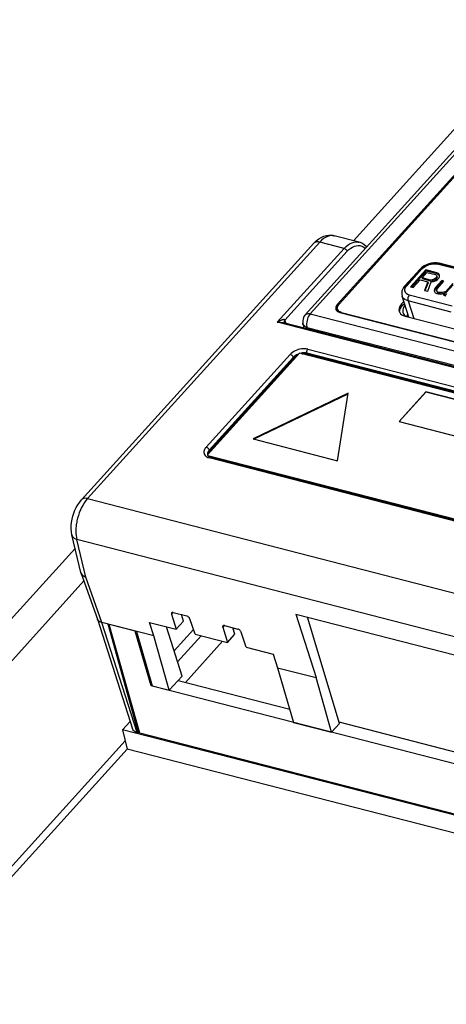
# Model space of a CAD drawing. Extents: x -4139 to -1089, y -1564 to 1941.
# Tile 52 of 160: x -1399 to -1356, y -612 to -513. Entities that reach past the tile are written whole.
import ezdxf

# ---------------------------------------------------------------- set-up
doc = ezdxf.new("R2010")
doc.units = 0
doc.header["$LTSCALE"] = 23.1
for name, color, linetype in [('01-IOBACK_CASE_4_1_AM_0', 7, 'CONTINUOUS'), ('01_DISPLAYCASE_3_1_AM_0', 7, 'CONTINUOUS'), ('03_IOCASE_4_1_AM_0', 7, 'CONTINUOUS'), ('BUUTTON_4_1_AM_0', 7, 'CONTINUOUS'), ('DB272710_2_1_AM_0', 7, 'CONTINUOUS'), ('R911330333_FOLIE_3_1_AM_0', 7, 'CONTINUOUS'), ('SE5M-TOP-COVER-P1-A__4_1_1', 7, 'CONTINUOUS'), ('X610_37_IO_BASE-20150120_3', 7, 'CONTINUOUS')]:
    doc.layers.add(name, color=color, linetype=linetype)

msp = doc.modelspace()

# ---------------------------------------------------------------- linework, layer by layer
at = {"layer": '01-IOBACK_CASE_4_1_AM_0', "color": 7}
for p, q in [((-1387.261, -574.406), (-1389.855, -573.739)), ((-1386.798, -584.639), (-1389.855, -573.739)), ((-1385.633, -579.893), (-1387.261, -574.406)), ((-1381.409, -574.254), (-1383.347, -576.393)), ((-1377.309, -574.128), (-1377.421, -574.251)), ((-1380.639, -574.871), (-1383.006, -577.484)), ((-1378.485, -575.425), (-1382.224, -579.553)), ((-1382.956, -579.365), (-1371.771, -582.243)), ((-1385.633, -579.893), (-1385.568, -579.821)), ((-1323.387, -595.909), (-1385.633, -579.893)), ((-1366.84, -583.511), (-1336.279, -591.374)), ((-1319.075, -602.064), (-1386.798, -584.639))]:
    msp.add_line(p, q, dxfattribs=at)
at = {"layer": '01_DISPLAYCASE_3_1_AM_0', "color": 7}
for p, q in [((-1343.537, -513.307), (-1370.206, -542.749)), ((-1342.765, -514.961), (-1366.979, -541.693)), ((-1360.257, -541.821), (-1360.344, -541.964)), ((-1360.221, -541.777), (-1360.257, -541.821)), ((-1367.14, -542.203), (-1367.107, -542.277)), ((-1367.107, -542.277), (-1367.047, -542.355)), ((-1367.097, -542.285), (-1367.086, -542.186)), ((-1367.096, -542.292), (-1367.097, -542.285)), ((-1367.086, -542.186), (-1367.053, -542.084)), ((-1367.047, -542.355), (-1366.966, -542.422)), ((-1366.966, -542.422), (-1366.867, -542.475)), ((-1366.867, -542.475), (-1366.749, -542.515)), ((-1366.749, -542.515), (-1311.991, -556.604)), ((-1360.05, -542.941), (-1360.038, -542.913)), ((-1370.448, -543.608), (-1370.356, -544.086))]:
    msp.add_line(p, q, dxfattribs=at)
at = {"layer": '01_DISPLAYCASE_3_1_AM_0', "color": 2}
for p, q in [((-1343.041, -513.219), (-1369.71, -542.661)), ((-1366.979, -541.693), (-1366.932, -541.841)), ((-1369.71, -542.661), (-1310.363, -557.931)), ((-1369.998, -544.178), (-1370.024, -544.045)), ((-1310.677, -559.315), (-1370.024, -544.045))]:
    msp.add_line(p, q, dxfattribs=at)
at = {"layer": '01_DISPLAYCASE_3_1_AM_0', "color": 7}
for points in [[(-1366.979, -541.693), (-1367.058, -541.794), (-1367.114, -541.895), (-1367.148, -541.997), (-1367.158, -542.096), (-1367.144, -542.19), (-1367.14, -542.203)], [(-1360.344, -541.964), (-1360.405, -542.109), (-1360.439, -542.252), (-1360.445, -542.392), (-1360.423, -542.525), (-1360.416, -542.547)], [(-1360.416, -542.547), (-1360.373, -542.649), (-1360.296, -542.763)], [(-1360.296, -542.763), (-1360.194, -542.864), (-1360.102, -542.927)], [(-1360.038, -542.913), (-1359.951, -542.77), (-1359.915, -542.725)]]:
    msp.add_lwpolyline(points, dxfattribs=at)
at = {"layer": '01_DISPLAYCASE_3_1_AM_0', "color": 2}
for points in [[(-1370.206, -542.749), (-1370.169, -542.714), (-1370.1, -542.672), (-1370.017, -542.645), (-1369.924, -542.635), (-1369.82, -542.64), (-1369.71, -542.661)], [(-1369.71, -542.661), (-1369.795, -542.768), (-1369.872, -542.891), (-1369.939, -543.027), (-1369.994, -543.173), (-1370.036, -543.325), (-1370.063, -543.48), (-1370.076, -543.633), (-1370.074, -543.78), (-1370.056, -543.919), (-1370.024, -544.045)], [(-1370.024, -544.045), (-1370.145, -543.99), (-1370.249, -543.92), (-1370.334, -543.838), (-1370.398, -543.745), (-1370.439, -543.645), (-1370.448, -543.608)]]:
    msp.add_lwpolyline(points, dxfattribs=at)
at = {"layer": '01_DISPLAYCASE_3_1_AM_0', "color": 7}
msp.add_arc((-1369.465, -543.42), 1, 137.82901, 190.81959, dxfattribs=at)
at = {"layer": '03_IOCASE_4_1_AM_0', "color": 7}
for p, q in [((-1367.404, -534.832), (-1367.589, -534.821)), ((-1367.323, -534.849), (-1367.404, -534.832)), ((-1364.82, -535.493), (-1367.323, -534.849)), ((-1392.609, -561.259), (-1369.36, -535.593)), ((-1309.865, -559.65), (-1372.395, -543.561)), ((-1372.334, -543.546), (-1372.33, -543.559)), ((-1372.33, -543.559), (-1372.329, -543.56)), ((-1370.04, -546.676), (-1315.45, -560.722)), ((-1379.799, -556.373), (-1371.391, -547.091)), ((-1379.972, -556.731), (-1379.967, -556.676)), ((-1379.966, -556.846), (-1379.984, -556.807)), ((-1379.936, -556.884), (-1379.966, -556.846)), ((-1379.767, -556.989), (-1379.837, -556.957)), ((-1379.686, -557.014), (-1379.767, -556.989)), ((-1325.096, -571.06), (-1379.686, -557.014)), ((-1392.69, -568.538), (-1393.579, -564.788)), ((-1392.191, -569.008), (-1393.084, -565.254)), ((-1392.657, -568.657), (-1392.661, -568.643)), ((-1392.657, -568.657), (-1391.035, -573.216)), ((-1390.578, -573.552), (-1392.191, -569.008)), ((-1383.442, -572.55), (-1382.081, -572.9)), ((-1391.035, -573.216), (-1387.508, -584.202)), ((-1385.819, -573.538), (-1383.144, -574.227)), ((-1385.39, -574.887), (-1385.818, -573.539)), ((-1383.607, -572.712), (-1383.144, -574.227)), ((-1383.144, -574.227), (-1382.408, -573.414)), ((-1382.408, -573.414), (-1382.595, -572.768)), ((-1381.253, -574.713), (-1381.772, -573.185)), ((-1371.153, -572.706), (-1339.593, -580.826)), ((-1371.153, -572.706), (-1369.131, -579.071)), ((-1366.797, -583.657), (-1369.997, -573.003)), ((-1385.388, -574.888), (-1390.578, -573.552)), ((-1390, -573.701), (-1386.953, -584.599)), ((-1387.125, -574.441), (-1385.543, -579.905)), ((-1382.556, -578.923), (-1384.101, -573.981)), ((-1378.48, -574.031), (-1378.017, -575.546)), ((-1378.315, -573.869), (-1376.955, -574.219)), ((-1377.281, -574.733), (-1377.468, -574.087)), ((-1376.127, -576.032), (-1376.645, -574.504)), ((-1383.842, -580.342), (-1385.39, -574.887)), ((-1381.253, -574.713), (-1378.017, -575.546)), ((-1378.017, -575.546), (-1377.281, -574.733)), ((-1376.127, -576.032), (-1373.436, -576.725)), ((-1373.437, -576.724), (-1372.993, -578.077)), ((-1372.995, -578.076), (-1369.131, -579.071)), ((-1372.993, -578.077), (-1371.388, -583.547)), ((-1383.842, -580.342), (-1382.556, -578.923)), ((-1367.583, -584.526), (-1369.131, -579.071)), ((-1385.543, -579.905), (-1383.842, -580.342)), ((-1371.388, -583.547), (-1367.583, -584.526)), ((-1366.797, -583.657), (-1367.583, -584.526)), ((-1386.953, -584.599), (-1387.037, -584.577)), ((-1386.953, -584.599), (-1386.842, -584.482))]:
    msp.add_line(p, q, dxfattribs=at)
at = {"layer": '03_IOCASE_4_1_AM_0', "color": 2}
for p, q in [((-1368.764, -535.488), (-1392.012, -561.154)), ((-1369.245, -535.507), (-1369.329, -535.563)), ((-1366.32, -536.117), (-1368.764, -535.488)), ((-1364.82, -535.493), (-1364.82, -535.493)), ((-1373.011, -543.504), (-1366.32, -536.117)), ((-1366.011, -536.4), (-1372.254, -543.292)), ((-1309.546, -559.833), (-1373.011, -543.504)), ((-1372.127, -543.63), (-1372.254, -543.292)), ((-1380.134, -556.008), (-1371.727, -546.727)), ((-1370.788, -546.638), (-1370.935, -546.691)), ((-1370.636, -546.599), (-1370.788, -546.638)), ((-1370.064, -546.6), (-1370.04, -546.676)), ((-1315.474, -560.646), (-1370.064, -546.6)), ((-1369.97, -546.187), (-1315.38, -560.233)), ((-1371.416, -547.016), (-1379.823, -556.297)), ((-1371.391, -547.091), (-1371.416, -547.016)), ((-1379.823, -556.297), (-1379.799, -556.373)), ((-1380.076, -556.981), (-1379.963, -557.035)), ((-1379.963, -557.035), (-1379.834, -557.077)), ((-1325.244, -571.123), (-1379.834, -557.077)), ((-1392.012, -561.154), (-1323.659, -578.741)), ((-1324.481, -582.906), (-1393.084, -565.254)), ((-1392.597, -568.736), (-1392.522, -568.819)), ((-1383.457, -572.547), (-1383.607, -572.712)), ((-1387.037, -584.577), (-1390.578, -573.552)), ((-1378.331, -573.866), (-1378.48, -574.031))]:
    msp.add_line(p, q, dxfattribs=at)
at = {"layer": '03_IOCASE_4_1_AM_0', "color": 7}
for points in [[(-1369.36, -535.593), (-1369.114, -535.352), (-1368.862, -535.156), (-1368.605, -535.005), (-1368.347, -534.897), (-1368.095, -534.829), (-1367.846, -534.798), (-1367.601, -534.801)], [(-1367.589, -534.821), (-1367.782, -534.846), (-1367.98, -534.907), (-1368.179, -535.004), (-1368.377, -535.133), (-1368.573, -535.296), (-1368.764, -535.488)], [(-1367.601, -534.801), (-1367.361, -534.839), (-1367.322, -534.849)], [(-1366.011, -536.4), (-1365.84, -536.229), (-1365.663, -536.088), (-1365.48, -535.975), (-1365.294, -535.892), (-1365.108, -535.84), (-1364.92, -535.82)], [(-1364.92, -535.82), (-1364.735, -535.834), (-1364.561, -535.879), (-1364.398, -535.955), (-1364.247, -536.062), (-1364.196, -536.113)], [(-1364.085, -535.991), (-1364.126, -535.936), (-1364.299, -535.765), (-1364.487, -535.632), (-1364.686, -535.535), (-1364.82, -535.493)], [(-1372.319, -543.581), (-1372.325, -543.571), (-1372.329, -543.56)], [(-1371.391, -547.091), (-1371.292, -546.996), (-1371.179, -546.91), (-1371.05, -546.832), (-1370.973, -546.796)], [(-1370.552, -546.666), (-1370.461, -546.651), (-1370.313, -546.644), (-1370.173, -546.652), (-1370.04, -546.676)], [(-1379.967, -556.676), (-1379.933, -556.575), (-1379.877, -556.474), (-1379.799, -556.373)], [(-1379.837, -556.957), (-1379.894, -556.922), (-1379.936, -556.884)], [(-1393.579, -564.789), (-1393.634, -564.484), (-1393.659, -564.171), (-1393.654, -563.852), (-1393.624, -563.533), (-1393.569, -563.22), (-1393.493, -562.912), (-1393.396, -562.611), (-1393.279, -562.317), (-1393.142, -562.033), (-1392.985, -561.76), (-1392.807, -561.501), (-1392.608, -561.26)], [(-1392.012, -561.154), (-1392.174, -561.345), (-1392.327, -561.557), (-1392.473, -561.786), (-1392.608, -562.032), (-1392.732, -562.291), (-1392.843, -562.561), (-1392.94, -562.84), (-1393.023, -563.124)], [(-1393.023, -563.124), (-1393.054, -563.251), (-1393.083, -563.378), (-1393.108, -563.506), (-1393.13, -563.633), (-1393.149, -563.759), (-1393.164, -563.885)], [(-1393.164, -563.885), (-1393.184, -564.133), (-1393.191, -564.376), (-1393.185, -564.611), (-1393.164, -564.837), (-1393.131, -565.052), (-1393.084, -565.254)], [(-1392.681, -568.575), (-1392.686, -568.556), (-1392.69, -568.538)], [(-1392.661, -568.643), (-1392.665, -568.631), (-1392.671, -568.613), (-1392.676, -568.594), (-1392.681, -568.575)], [(-1392.191, -569.008), (-1392.303, -568.977), (-1392.406, -568.932), (-1392.495, -568.874), (-1392.57, -568.803), (-1392.625, -568.726), (-1392.657, -568.657)], [(-1383.442, -572.55), (-1383.487, -572.542), (-1383.527, -572.544), (-1383.561, -572.554), (-1383.587, -572.572), (-1383.591, -572.576)], [(-1390.956, -573.349), (-1391.009, -573.273), (-1391.035, -573.216)], [(-1390.578, -573.552), (-1390.695, -573.518), (-1390.798, -573.473), (-1390.886, -573.416), (-1390.956, -573.349)], [(-1383.591, -572.576), (-1383.606, -572.598), (-1383.615, -572.631), (-1383.616, -572.669), (-1383.607, -572.712)], [(-1381.772, -573.185), (-1381.792, -573.138), (-1381.819, -573.093), (-1381.854, -573.049), (-1381.894, -573.008), (-1381.938, -572.971), (-1381.985, -572.94), (-1382.033, -572.917), (-1382.081, -572.9)], [(-1378.464, -573.895), (-1378.479, -573.917), (-1378.489, -573.95), (-1378.489, -573.988), (-1378.48, -574.031)], [(-1378.315, -573.869), (-1378.361, -573.861), (-1378.4, -573.863), (-1378.434, -573.873), (-1378.46, -573.891), (-1378.464, -573.895)], [(-1376.645, -574.504), (-1376.666, -574.457), (-1376.693, -574.412), (-1376.727, -574.368), (-1376.767, -574.327), (-1376.812, -574.29), (-1376.859, -574.259), (-1376.906, -574.236), (-1376.955, -574.219)], [(-1387.037, -584.577), (-1387.157, -584.538), (-1387.26, -584.488), (-1387.35, -584.427), (-1387.422, -584.355), (-1387.477, -584.274), (-1387.508, -584.202)]]:
    msp.add_lwpolyline(points, dxfattribs=at)
at = {"layer": '03_IOCASE_4_1_AM_0', "color": 2}
for points in [[(-1368.764, -535.488), (-1368.901, -535.462), (-1369.029, -535.457), (-1369.144, -535.472), (-1369.245, -535.507)], [(-1366.32, -536.117), (-1366.128, -535.925), (-1365.929, -535.764), (-1365.724, -535.635), (-1365.517, -535.541), (-1365.311, -535.482), (-1365.107, -535.46)], [(-1365.107, -535.46), (-1364.908, -535.474), (-1364.82, -535.493)], [(-1366.32, -536.117), (-1366.273, -536.133), (-1366.225, -536.157), (-1366.178, -536.188), (-1366.133, -536.225), (-1366.093, -536.266), (-1366.058, -536.31), (-1366.031, -536.355), (-1366.011, -536.4)], [(-1372.464, -543.254), (-1372.489, -543.26), (-1372.518, -543.268), (-1372.55, -543.277), (-1372.586, -543.29), (-1372.627, -543.305), (-1372.673, -543.324), (-1372.725, -543.347), (-1372.783, -543.375), (-1372.85, -543.41), (-1372.926, -543.452), (-1373.011, -543.504)], [(-1373.011, -543.504), (-1372.911, -543.503), (-1372.822, -543.505), (-1372.745, -543.509), (-1372.677, -543.514), (-1372.617, -543.521), (-1372.564, -543.528), (-1372.517, -543.535), (-1372.476, -543.543), (-1372.439, -543.551), (-1372.406, -543.559), (-1372.395, -543.561)], [(-1372.254, -543.292), (-1372.267, -543.272), (-1372.286, -543.257), (-1372.309, -543.248), (-1372.337, -543.243), (-1372.37, -543.242), (-1372.402, -543.243), (-1372.423, -543.246), (-1372.464, -543.254)], [(-1372.254, -543.292), (-1372.292, -543.343), (-1372.32, -543.395), (-1372.337, -543.447), (-1372.341, -543.497), (-1372.334, -543.546)], [(-1369.97, -546.187), (-1370.112, -546.159), (-1370.261, -546.146), (-1370.419, -546.147), (-1370.582, -546.163), (-1370.747, -546.192), (-1370.91, -546.236), (-1371.07, -546.292), (-1371.224, -546.36), (-1371.369, -546.439), (-1371.502, -546.527), (-1371.621, -546.623), (-1371.727, -546.727)], [(-1371.416, -547.016), (-1371.435, -546.97), (-1371.462, -546.924), (-1371.497, -546.879), (-1371.537, -546.837), (-1371.582, -546.799), (-1371.63, -546.768), (-1371.679, -546.743), (-1371.727, -546.727)], [(-1370.935, -546.691), (-1371.075, -546.757), (-1371.204, -546.834), (-1371.318, -546.921), (-1371.416, -547.016)], [(-1370.064, -546.6), (-1370.195, -546.576), (-1370.336, -546.568), (-1370.484, -546.575), (-1370.636, -546.599)], [(-1369.97, -546.187), (-1370.001, -546.228), (-1370.028, -546.275), (-1370.051, -546.329), (-1370.067, -546.385), (-1370.077, -546.443), (-1370.08, -546.499), (-1370.075, -546.552), (-1370.064, -546.6)], [(-1380.134, -556.008), (-1380.221, -556.117), (-1380.288, -556.226), (-1380.334, -556.337), (-1380.36, -556.446), (-1380.365, -556.553), (-1380.348, -556.654), (-1380.31, -556.75), (-1380.251, -556.837), (-1380.172, -556.914), (-1380.076, -556.981)], [(-1380.134, -556.008), (-1380.086, -556.024), (-1380.037, -556.049), (-1379.99, -556.08), (-1379.945, -556.118), (-1379.904, -556.16), (-1379.869, -556.205), (-1379.842, -556.251), (-1379.823, -556.297)], [(-1379.823, -556.297), (-1379.901, -556.396), (-1379.958, -556.498), (-1379.991, -556.6), (-1380.001, -556.699)], [(-1380.001, -556.699), (-1379.988, -556.794), (-1379.984, -556.807)], [(-1379.686, -557.014), (-1379.694, -557.013), (-1379.728, -557.012), (-1379.764, -557.023), (-1379.8, -557.045), (-1379.834, -557.077)], [(-1392.012, -561.154), (-1392.15, -561.128), (-1392.277, -561.122), (-1392.393, -561.137), (-1392.493, -561.173), (-1392.577, -561.228), (-1392.608, -561.259)], [(-1393.084, -565.254), (-1393.205, -565.206), (-1393.313, -565.145), (-1393.405, -565.074), (-1393.48, -564.993), (-1393.536, -564.904), (-1393.574, -564.809), (-1393.579, -564.789)], [(-1392.688, -568.548), (-1392.652, -568.645), (-1392.597, -568.736)], [(-1392.522, -568.819), (-1392.429, -568.892), (-1392.318, -568.955), (-1392.191, -569.005)]]:
    msp.add_lwpolyline(points, dxfattribs=at)
at = {"layer": 'BUUTTON_4_1_AM_0', "color": 7}
for p, q in [((-1358.524, -538.011), (-1358.707, -538.183)), ((-1356.811, -537.604), (-1357.061, -537.562)), ((-1352.684, -538.765), (-1357, -537.655)), ((-1352.672, -538.803), (-1356.987, -537.693)), ((-1352.496, -538.715), (-1356.811, -537.604)), ((-1358.707, -538.183), (-1360.236, -539.871)), ((-1358.536, -538.127), (-1360.064, -539.814)), ((-1358.523, -538.165), (-1360.052, -539.852)), ((-1358.128, -538.266), (-1359.656, -539.954)), ((-1358.091, -538.38), (-1359.543, -539.983)), ((-1358.509, -539.054), (-1358.021, -538.515)), ((-1357.654, -539.274), (-1358.509, -539.054)), ((-1358.509, -539.054), (-1358.472, -539.168)), ((-1357.049, -538.544), (-1358.128, -538.266)), ((-1358.128, -538.266), (-1358.091, -538.38)), ((-1357.012, -538.658), (-1358.091, -538.38)), ((-1358.021, -538.515), (-1357.167, -538.735)), ((-1357.092, -539.02), (-1357.19, -539.128)), ((-1357.167, -538.735), (-1357.064, -538.806)), ((-1357.039, -538.901), (-1357.092, -539.02)), ((-1357.092, -539.02), (-1357.055, -539.134)), ((-1357.064, -538.806), (-1357.039, -538.901)), ((-1357.055, -539.134), (-1357.003, -539.014)), ((-1357.049, -538.544), (-1357.012, -538.658)), ((-1356.857, -538.638), (-1357.049, -538.544)), ((-1357.039, -538.901), (-1357.003, -539.014)), ((-1357.034, -538.899), (-1357.028, -538.919)), ((-1357.012, -538.658), (-1356.82, -538.752)), ((-1356.774, -538.792), (-1356.857, -538.638)), ((-1356.857, -538.638), (-1356.82, -538.752)), ((-1356.822, -539.089), (-1356.77, -538.97)), ((-1356.82, -538.752), (-1356.773, -538.839)), ((-1356.77, -538.97), (-1356.774, -538.792)), ((-1360.064, -539.814), (-1360.171, -539.956)), ((-1360.161, -539.998), (-1360.052, -539.852)), ((-1359.656, -539.954), (-1359.387, -540.023)), ((-1359.387, -540.023), (-1358.704, -539.269)), ((-1358.704, -539.269), (-1357.939, -539.466)), ((-1357.618, -539.387), (-1358.472, -539.168)), ((-1357.939, -539.466), (-1358.263, -540.312)), ((-1358.19, -540.331), (-1357.903, -539.58)), ((-1357.948, -540.393), (-1357.605, -539.464)), ((-1357.939, -539.466), (-1357.903, -539.58)), ((-1357.487, -539.272), (-1357.654, -539.274)), ((-1357.654, -539.274), (-1357.618, -539.387)), ((-1357.618, -539.387), (-1357.45, -539.386)), ((-1357.605, -539.464), (-1357.36, -539.438)), ((-1357.332, -539.224), (-1357.487, -539.272)), ((-1357.487, -539.272), (-1357.45, -539.386)), ((-1357.45, -539.386), (-1357.295, -539.338)), ((-1357.36, -539.438), (-1357.095, -539.329)), ((-1357.19, -539.128), (-1357.332, -539.224)), ((-1357.332, -539.224), (-1357.295, -539.338)), ((-1357.295, -539.338), (-1357.153, -539.241)), ((-1356.548, -539.337), (-1357.198, -540.055)), ((-1357.19, -539.128), (-1357.153, -539.241)), ((-1356.511, -539.451), (-1357.162, -540.169)), ((-1357.055, -539.134), (-1357.153, -539.241)), ((-1357.095, -539.329), (-1356.952, -539.233)), ((-1356.974, -540.113), (-1356.323, -539.395)), ((-1356.952, -539.233), (-1356.822, -539.089)), ((-1356.323, -539.395), (-1356.548, -539.337)), ((-1356.548, -539.337), (-1356.511, -539.451)), ((-1356.4, -539.479), (-1356.511, -539.451)), ((-1355.424, -539.626), (-1356.14, -540.416)), ((-1355.387, -539.74), (-1356.103, -540.53)), ((-1359.827, -542.998), (-1360.507, -540.889)), ((-1360.247, -540.394), (-1360.194, -540.502)), ((-1359.802, -540.749), (-1355.487, -541.859)), ((-1358.263, -540.312), (-1357.948, -540.393)), ((-1357.283, -540.21), (-1357.304, -540.294)), ((-1357.304, -540.294), (-1357.266, -540.436)), ((-1357.198, -540.055), (-1357.283, -540.21)), ((-1357.283, -540.21), (-1357.247, -540.324)), ((-1357.267, -540.407), (-1357.247, -540.324)), ((-1357.266, -540.436), (-1357.196, -540.543)), ((-1357.247, -540.324), (-1357.162, -540.169)), ((-1357.198, -540.055), (-1357.162, -540.169)), ((-1357.196, -540.543), (-1357.049, -540.625)), ((-1357.049, -540.625), (-1356.869, -540.671)), ((-1357.034, -540.363), (-1357.026, -540.232)), ((-1357.034, -540.363), (-1356.997, -540.477)), ((-1356.919, -540.481), (-1357.034, -540.363)), ((-1357.026, -540.232), (-1356.974, -540.113)), ((-1356.997, -540.477), (-1356.882, -540.595)), ((-1356.739, -540.527), (-1356.919, -540.481)), ((-1356.919, -540.481), (-1356.882, -540.595)), ((-1356.703, -540.641), (-1356.882, -540.595)), ((-1356.869, -540.671), (-1356.657, -540.681)), ((-1356.527, -540.538), (-1356.739, -540.527)), ((-1356.739, -540.527), (-1356.703, -540.641)), ((-1356.703, -540.641), (-1356.49, -540.652)), ((-1356.657, -540.681), (-1356.535, -540.669)), ((-1356.535, -540.669), (-1356.302, -540.596)), ((-1356.327, -540.501), (-1356.527, -540.538)), ((-1356.527, -540.538), (-1356.49, -540.652)), ((-1356.302, -540.596), (-1356.375, -540.798)), ((-1356.375, -540.798), (-1356.15, -540.856)), ((-1356.14, -540.416), (-1356.327, -540.501)), ((-1356.327, -540.501), (-1356.29, -540.614)), ((-1356.306, -540.823), (-1356.265, -540.709)), ((-1356.302, -540.596), (-1356.265, -540.709)), ((-1356.29, -540.614), (-1356.103, -540.53)), ((-1356.15, -540.856), (-1356.13, -540.773)), ((-1356.14, -540.416), (-1356.103, -540.53)), ((-1356.13, -540.773), (-1356.045, -540.617))]:
    msp.add_line(p, q, dxfattribs=at)
at = {"layer": 'BUUTTON_4_1_AM_0', "color": 2}
for p, q in [((-1357, -537.655), (-1356.987, -537.693)), ((-1358.523, -538.165), (-1358.536, -538.127)), ((-1360.064, -539.814), (-1360.052, -539.852)), ((-1355.591, -542.478), (-1359.906, -541.368)), ((-1359.906, -541.368), (-1359.34, -543.124))]:
    msp.add_line(p, q, dxfattribs=at)
at = {"layer": 'BUUTTON_4_1_AM_0', "color": 7}
for points in [[(-1357, -537.655), (-1357.187, -537.623), (-1357.392, -537.62), (-1357.606, -537.645), (-1357.822, -537.697), (-1358.03, -537.775), (-1358.223, -537.875), (-1358.394, -537.994), (-1358.536, -538.127)], [(-1357.061, -537.562), (-1357.319, -537.557), (-1357.579, -537.587), (-1357.836, -537.65), (-1358.083, -537.743), (-1358.314, -537.864), (-1358.524, -538.011)], [(-1358.523, -538.165), (-1358.376, -538.028), (-1358.208, -537.911), (-1358.016, -537.812), (-1357.81, -537.735), (-1357.596, -537.683), (-1357.383, -537.658), (-1357.182, -537.661), (-1356.987, -537.693)], [(-1360.236, -539.871), (-1360.367, -540.04), (-1360.463, -540.214), (-1360.522, -540.389), (-1360.548, -540.562), (-1360.543, -540.73), (-1360.507, -540.889)], [(-1360.171, -539.956), (-1360.239, -540.101), (-1360.267, -540.244), (-1360.251, -540.379), (-1360.247, -540.394)], [(-1360.242, -540.394), (-1360.254, -540.283), (-1360.228, -540.141), (-1360.161, -539.998)], [(-1360.194, -540.502), (-1360.098, -540.607), (-1359.965, -540.69), (-1359.802, -540.749)]]:
    msp.add_lwpolyline(points, dxfattribs=at)
at = {"layer": 'BUUTTON_4_1_AM_0', "color": 2}
for points in [[(-1356.811, -537.604), (-1356.861, -537.599), (-1356.93, -537.615), (-1357, -537.655)], [(-1358.536, -538.127), (-1358.613, -538.131), (-1358.675, -538.156), (-1358.707, -538.183)], [(-1360.236, -539.871), (-1360.204, -539.844), (-1360.141, -539.819), (-1360.064, -539.814)], [(-1359.906, -541.368), (-1360.086, -541.307), (-1360.24, -541.225), (-1360.364, -541.122), (-1360.456, -541.002), (-1360.507, -540.889)], [(-1359.802, -540.749), (-1359.854, -540.842), (-1359.894, -540.947), (-1359.921, -541.058), (-1359.932, -541.169), (-1359.927, -541.274), (-1359.906, -541.368)]]:
    msp.add_lwpolyline(points, dxfattribs=at)
at = {"layer": 'DB272710_2_1_AM_0', "color": 7}
for p, q in [((-1370.798, -546.602), (-1380.016, -556.779)), ((-1315.812, -560.75), (-1370.798, -546.602)), ((-1365.912, -550.606), (-1375.445, -555.177)), ((-1375.385, -555.192), (-1365.92, -550.654)), ((-1366.969, -557.358), (-1365.912, -550.606)), ((-1358.136, -550.472), (-1360.816, -553.431)), ((-1358.129, -550.495), (-1360.793, -553.436)), ((-1316.962, -561.066), (-1358.136, -550.472)), ((-1358.136, -550.472), (-1358.129, -550.495)), ((-1316.977, -561.083), (-1358.129, -550.495)), ((-1360.816, -553.431), (-1319.641, -564.025)), ((-1375.445, -555.177), (-1366.969, -557.358)), ((-1379.973, -556.83), (-1325.06, -570.959)), ((-1379.896, -556.92), (-1325.036, -571.035))]:
    msp.add_line(p, q, dxfattribs=at)
at = {"layer": 'R911330333_FOLIE_3_1_AM_0', "color": 7}
for p, q in [((-1342.67, -515.025), (-1366.827, -541.693)), ((-1360.559, -541.666), (-1360.677, -541.817)), ((-1360.336, -541.42), (-1360.559, -541.666)), ((-1360.275, -541.61), (-1360.497, -541.855)), ((-1366.988, -542.204), (-1366.926, -542.393)), ((-1366.926, -542.393), (-1366.897, -542.459)), ((-1366.814, -542.422), (-1366.895, -542.355)), ((-1366.596, -542.515), (-1312.086, -556.541)), ((-1360.765, -542.46), (-1360.75, -542.311)), ((-1360.754, -542.532), (-1360.765, -542.46)), ((-1360.213, -542.899), (-1354.991, -544.243))]:
    msp.add_line(p, q, dxfattribs=at)
at = {"layer": 'R911330333_FOLIE_3_1_AM_0', "color": 2}
for p, q in [((-1360.559, -541.666), (-1360.497, -541.855)), ((-1366.596, -542.515), (-1366.583, -542.558))]:
    msp.add_line(p, q, dxfattribs=at)
at = {"layer": 'R911330333_FOLIE_3_1_AM_0', "color": 7}
for points in [[(-1366.987, -542.204), (-1366.991, -542.19), (-1367.005, -542.096), (-1366.995, -541.997), (-1366.962, -541.895), (-1366.906, -541.794), (-1366.827, -541.693)], [(-1360.677, -541.817), (-1360.761, -541.968), (-1360.811, -542.121), (-1360.826, -542.27), (-1360.805, -542.411), (-1360.799, -542.431)], [(-1360.75, -542.311), (-1360.7, -542.158), (-1360.616, -542.007), (-1360.497, -541.855)], [(-1366.895, -542.355), (-1366.955, -542.277), (-1366.987, -542.204)], [(-1366.596, -542.515), (-1366.715, -542.475), (-1366.814, -542.422)], [(-1360.799, -542.431), (-1360.75, -542.542), (-1360.66, -542.659)], [(-1360.66, -542.659), (-1360.539, -542.759), (-1360.39, -542.838), (-1360.213, -542.899)]]:
    msp.add_lwpolyline(points, dxfattribs=at)
at = {"layer": 'SE5M-TOP-COVER-P1-A__4_1_1', "color": 2}
for p, q in [((-1365.378, -535.349), (-1355.089, -523.991)), ((-1762.149, -973.373), (-1393.261, -566.131)), ((-1392.396, -569.389), (-1760.077, -975.298)), ((-1474.487, -680.595), (-1388.244, -585.385)), ((-1388.045, -586.218), (-1473.27, -680.304))]:
    msp.add_line(p, q, dxfattribs=at)
at = {"layer": 'X610_37_IO_BASE-20150120_3', "color": 7}
for p, q in [((-1388.504, -584.294), (-1387.747, -583.458)), ((-1317.165, -602.649), (-1388.504, -584.294)), ((-1388.504, -584.294), (-1388.045, -586.218)), ((-1297.219, -609.588), (-1388.045, -586.218))]:
    msp.add_line(p, q, dxfattribs=at)

doc.saveas('drawing.dxf')
